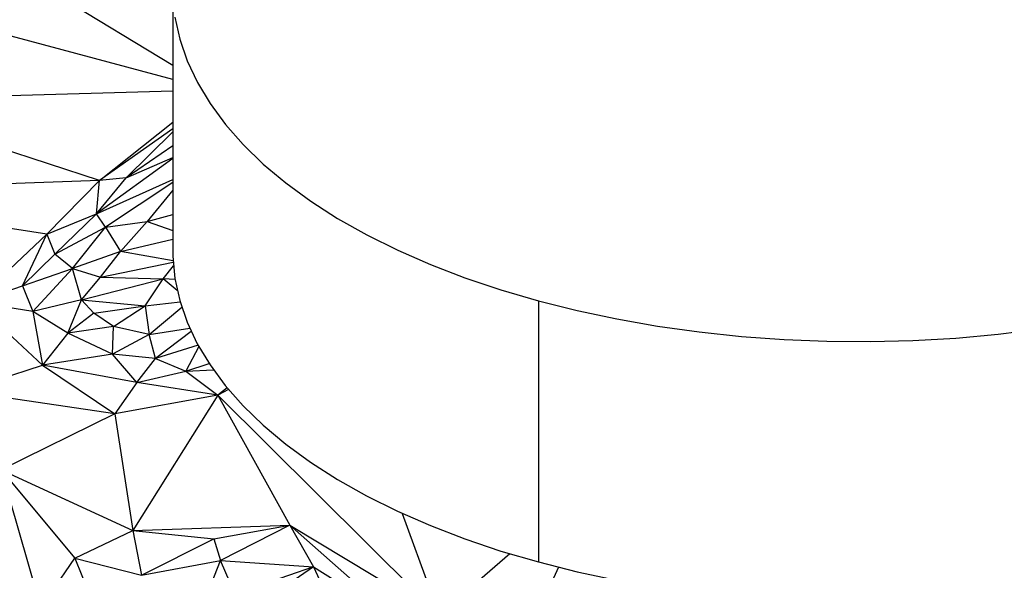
# Paper-space layout '_Trimétrica' of a CAD drawing. Header units: millimetres. Extents: x -152 to 463, y -413 to -88.
# Tile 10 of 23: x 47 to 176, y -269 to -197. Entities that reach past the tile are written whole.
import ezdxf

# ---------------------------------------------------------------- set-up
doc = ezdxf.new("R2010")
doc.units = ezdxf.units.MM

psp = doc.layouts.new('_Trimétrica')

# ---------------------------------------------------------------- linework, layer by layer
at = {"color": 7, "linetype": 'Continuous', "lineweight": 25}
for p, q in [((67.14, -202.99), (50.28, -192.74)), ((67.15, -192.93), (67.14, -227.23)), ((67.14, -204.8), (40.89, -197.81)), ((67.14, -206.36), (25.34, -207.56)), ((57.52, -218.09), (25.34, -207.56)), ((57.52, -218.09), (67.14, -210.44)), ((67.14, -211.29), (57.52, -218.09)), ((61.02, -217.74), (67.14, -211.7)), ((67.14, -213.54), (61.02, -217.74)), ((67.14, -215.2), (57.13, -222.44)), ((61.02, -217.74), (67.14, -215.05)), ((57.52, -218.09), (15.07, -219.65)), ((57.52, -218.09), (50.62, -225.12)), ((57.13, -222.44), (61.02, -217.74)), ((57.13, -222.44), (67.14, -217.97)), ((57.13, -222.44), (57.52, -218.09)), ((61.02, -217.74), (57.52, -218.09)), ((67.14, -218.36), (58.32, -224.22)), ((50.62, -225.12), (15.07, -219.65)), ((67.14, -219.37), (63.76, -223.47)), ((50.62, -225.12), (57.13, -222.44)), ((51.67, -227.74), (57.13, -222.44)), ((58.32, -224.22), (57.13, -222.44)), ((58.32, -224.22), (63.76, -223.47)), ((63.76, -223.47), (60.27, -227.4)), ((63.76, -223.47), (67.14, -222.55)), ((63.76, -223.47), (67.14, -224.64)), ((51.67, -227.74), (58.32, -224.22)), ((53.99, -229.62), (58.32, -224.22)), ((58.32, -224.22), (60.27, -227.4)), ((41.13, -234.08), (50.62, -225.12)), ((47.42, -231.9), (50.62, -225.12)), ((50.62, -225.12), (51.67, -227.74)), ((60.27, -227.4), (67.14, -225.79)), ((60.27, -227.4), (53.99, -229.62)), ((57.65, -230.76), (60.27, -227.4)), ((67.18, -228.63), (60.27, -227.4)), ((47.42, -231.9), (51.67, -227.74)), ((53.99, -229.62), (51.67, -227.74)), ((57.65, -230.76), (67.19, -228.82)), ((47.42, -231.9), (53.99, -229.62)), ((53.99, -229.62), (48.77, -235.28)), ((55.14, -233.77), (53.99, -229.62)), ((53.99, -229.62), (57.65, -230.76)), ((65.88, -230.99), (67.23, -229.29)), ((55.14, -233.77), (57.65, -230.76)), ((55.14, -233.77), (65.88, -230.99)), ((57.65, -230.76), (65.88, -230.99)), ((63.53, -234.54), (65.88, -230.99)), ((67.45, -231.07), (65.88, -230.99)), ((67.73, -232.52), (65.88, -230.99)), ((41.13, -234.08), (47.42, -231.9)), ((47.42, -231.9), (48.77, -235.28)), ((55.14, -233.77), (48.77, -235.28)), ((53.34, -238.13), (55.14, -233.77)), ((56.77, -235.51), (55.14, -233.77)), ((55.14, -233.77), (63.53, -234.54)), ((63.53, -234.54), (68.11, -234.01)), ((115.14, -233.88), (115.14, -268.18)), ((50.03, -242.32), (41.13, -234.08)), ((48.77, -235.28), (41.13, -234.08)), ((48.77, -235.28), (50.03, -242.32)), ((53.34, -238.13), (48.77, -235.28)), ((56.77, -235.51), (63.53, -234.54)), ((59.37, -237.24), (63.53, -234.54)), ((63.53, -234.54), (64.03, -238.32)), ((64.03, -238.32), (68.32, -234.72)), ((56.77, -235.51), (53.34, -238.13)), ((59.37, -237.24), (56.77, -235.51)), ((59.37, -237.24), (53.34, -238.13)), ((59.23, -240.89), (59.37, -237.24)), ((64.03, -238.32), (59.37, -237.24)), ((64.03, -238.32), (69.36, -237.46)), ((53.34, -238.13), (50.03, -242.32)), ((59.23, -240.89), (53.34, -238.13)), ((64.03, -238.32), (59.23, -240.89)), ((64.89, -241.45), (64.03, -238.32)), ((69.57, -237.93), (64.89, -241.45)), ((70.47, -239.72), (64.89, -241.45)), ((70.56, -239.88), (68.87, -243.1)), ((59.23, -240.89), (50.03, -242.32)), ((62.42, -244.59), (59.23, -240.89)), ((64.89, -241.45), (59.23, -240.89)), ((62.42, -244.59), (64.89, -241.45)), ((64.89, -241.45), (68.87, -243.1)), ((39.51, -245.76), (50.03, -242.32)), ((50.03, -242.32), (59.55, -248.71)), ((62.42, -244.59), (50.03, -242.32)), ((68.87, -243.1), (71.93, -242.13)), ((68.87, -243.1), (72.49, -242.96)), ((62.42, -244.59), (68.87, -243.1)), ((68.87, -243.1), (73.05, -246.27)), ((62.42, -244.59), (59.55, -248.71)), ((73.05, -246.27), (62.42, -244.59)), ((74.26, -245.29), (73.05, -246.27)), ((74.45, -245.52), (73.05, -246.27)), ((59.55, -248.71), (39.51, -245.76)), ((73.05, -246.27), (59.55, -248.71)), ((73.05, -246.27), (61.89, -264.03)), ((73.05, -246.27), (82.51, -263.36)), ((102.1, -275.11), (73.05, -246.27)), ((59.55, -248.71), (44.6, -256.1)), ((59.55, -248.71), (61.89, -264.03)), ((44.6, -256.1), (49.84, -274.2)), ((44.6, -256.1), (54.27, -267.67)), ((44.6, -256.1), (61.89, -264.03)), ((97.27, -261.8), (102.1, -275.11)), ((61.89, -264.03), (82.51, -263.36)), ((72.51, -265.13), (82.51, -263.36)), ((82.51, -263.36), (73.42, -267.97)), ((82.51, -263.36), (96.18, -275.38)), ((82.51, -263.36), (102.1, -275.11)), ((82.51, -263.36), (85.6, -268.83)), ((54.27, -267.67), (61.89, -264.03)), ((61.89, -264.03), (63.02, -269.9)), ((61.89, -264.03), (72.51, -265.13)), ((63.02, -269.9), (72.51, -265.13)), ((72.51, -265.13), (73.42, -267.97)), ((111.41, -267.11), (102.1, -275.11)), ((49.84, -274.2), (54.27, -267.67)), ((54.27, -267.67), (56.88, -274.05)), ((54.27, -267.67), (63.02, -269.9)), ((63.02, -269.9), (73.42, -267.97)), ((71.18, -273.7), (73.42, -267.97)), ((75.33, -272.37), (73.42, -267.97)), ((73.42, -267.97), (85.6, -268.83)), ((85.6, -268.83), (75.33, -272.37)), ((85.6, -268.83), (80.35, -272.42)), ((85.6, -268.83), (87.82, -273.59)), ((85.6, -268.83), (96.18, -275.38)), ((117.79, -268.88), (111.46, -282.54))]:
    psp.add_line(p, q, dxfattribs=at)
at = {"color": 7, "linetype": 'Continuous', "lineweight": 25, "flags": 128}
for points in [[(67.43, -196.63), (68.06, -199.52), (69.04, -202.38), (70.37, -205.21), (72.04, -207.99), (74.05, -210.71), (76.38, -213.36), (79.03, -215.92), (81.99, -218.4), (85.25, -220.78), (88.79, -223.05), (92.6, -225.2), (96.67, -227.22), (100.97, -229.1), (105.5, -230.85), (110.23, -232.44), (115.14, -233.88)], [(67.14, -227.23), (67.15, -228.03), (67.43, -230.93), (68.05, -233.82), (69.03, -236.69), (70.36, -239.51), (72.03, -242.29), (74.04, -245.01), (76.37, -247.66), (79.02, -250.23), (81.98, -252.71), (85.24, -255.08), (88.78, -257.35), (92.59, -259.5), (96.66, -261.52), (100.96, -263.41), (105.49, -265.15), (110.22, -266.75), (115.14, -268.18)], [(115.14, -233.88), (120.22, -235.16), (125.45, -236.27), (130.8, -237.21), (136.26, -237.97), (141.8, -238.56), (147.4, -238.96), (153.03, -239.19), (158.69, -239.23), (164.33, -239.09), (169.95, -238.77), (175.52, -238.27), (181.02, -237.58)], [(115.14, -268.18), (120.22, -269.46), (125.44, -270.57), (130.79, -271.51), (136.25, -272.27), (141.79, -272.86), (147.39, -273.27), (153.02, -273.49), (158.68, -273.53), (164.32, -273.39), (169.94, -273.07), (175.51, -272.57), (181.01, -271.89)]]:
    psp.add_lwpolyline(points, dxfattribs=at)

doc.saveas('drawing.dxf')
